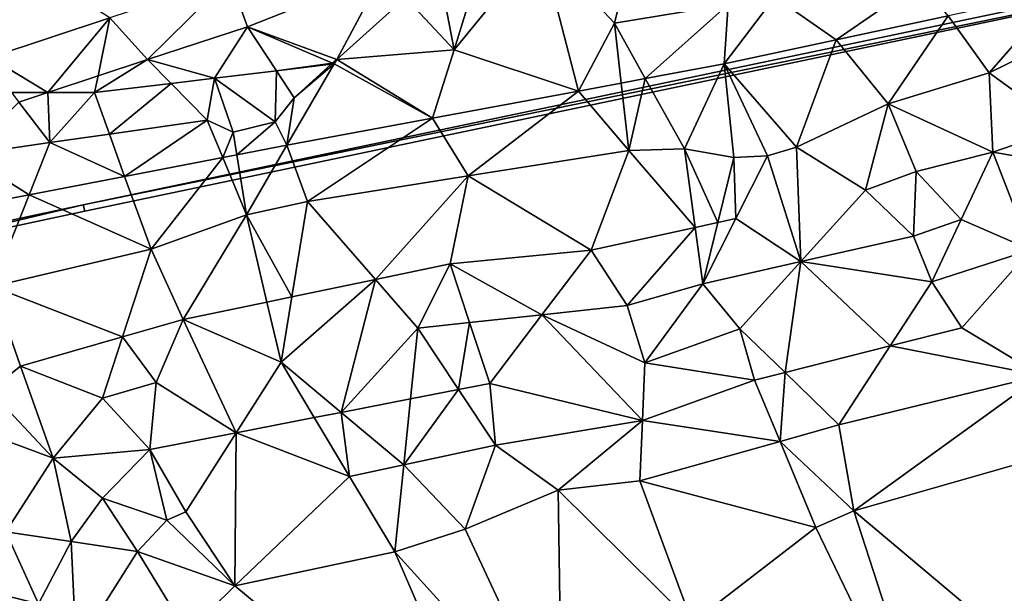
# Model space of a CAD drawing. Header units: inches. Extents: x 573046 to 573309, y 6670408 to 6670677.
# Tile 74 of 111: x 573198 to 573227, y 6670562 to 6670579. Entities that reach past the tile are written whole.
import ezdxf

# ---------------------------------------------------------------- set-up
doc = ezdxf.new("R2010")
doc.units = ezdxf.units.IN
doc.header["$MEASUREMENT"] = 0
for name, color, linetype in [('Objekter_Gjerde', 10, 'Continuous'), ('Objekter_Mur', 10, 'Continuous'), ('Terreng_ortofoto', 10, 'Continuous'), ('Veg', 10, 'Continuous')]:
    doc.layers.add(name, color=color, linetype=linetype)

msp = doc.modelspace()

# ---------------------------------------------------------------- linework, layer by layer
at = {"layer": 'Terreng_ortofoto'}
for points in [[(573196.35, 6670582.03, 216.26), (573196.723, 6670578.343, 216.227), (573200.337, 6670579.537, 216.213)], [(573216.179, 6670582.025, 216), (573213.3, 6670581.762, 216), (573215.525, 6670579.375, 216.085)], [(573216.179, 6670582.025, 216), (573215.525, 6670579.375, 216.085), (573218.942, 6670579.938, 216.067)], [(573211.63, 6670581.61, 216), (573210.7, 6670578.58, 216.11), (573213.3, 6670581.762, 216)], [(573213.3, 6670581.762, 216), (573210.7, 6670578.58, 216.11), (573214.44, 6670577.333, 215.557)], [(573213.3, 6670581.762, 216), (573214.44, 6670577.333, 215.557), (573215.525, 6670579.375, 216.085)], [(573211.63, 6670581.61, 216), (573210.23, 6670581.04, 216), (573210.7, 6670578.58, 216.11)], [(573203.95, 6670580.73, 216.2), (573204.479, 6670579.272, 216.21), (573208.549, 6670580.882, 216.175)], [(573208.549, 6670580.882, 216.175), (573204.479, 6670579.272, 216.21), (573207.166, 6670578.286, 216)], [(573208.549, 6670580.882, 216.175), (573207.166, 6670578.286, 216), (573209.236, 6670580.147, 216)], [(573210.23, 6670581.04, 216), (573209.236, 6670580.147, 216), (573210.7, 6670578.58, 216.11)], [(573203.95, 6670580.73, 216.2), (573200.337, 6670579.537, 216.213), (573201.473, 6670578.28, 216.242)], [(573203.95, 6670580.73, 216.2), (573201.473, 6670578.28, 216.242), (573204.479, 6670579.272, 216.21)], [(573224.73, 6670580.62, 215.985), (573220.35, 6670580.17, 216.06), (573222.2, 6670578.873, 215.657)], [(573224.73, 6670580.62, 215.985), (573222.2, 6670578.873, 215.657), (573225.57, 6670579.597, 215.723)], [(573225.57, 6670579.597, 215.723), (573226.8, 6670577.88, 216), (573228.92, 6670580.316, 215.79)], [(573229.95, 6670579.43, 216), (573228.92, 6670580.316, 215.79), (573226.8, 6670577.88, 216)], [(573209.236, 6670580.147, 216), (573207.166, 6670578.286, 216), (573210.7, 6670578.58, 216.11)], [(573218.942, 6670579.938, 216.067), (573215.525, 6670579.375, 216.085), (573216.452, 6670577.708, 215.572)], [(573218.83, 6670578.15, 215.59), (573218.942, 6670579.938, 216.067), (573216.452, 6670577.708, 215.572)], [(573220.35, 6670580.17, 216.06), (573218.942, 6670579.938, 216.067), (573218.83, 6670578.15, 215.59)], [(573220.35, 6670580.17, 216.06), (573218.83, 6670578.15, 215.59), (573222.2, 6670578.873, 215.657)], [(573200.337, 6670579.537, 216.213), (573196.723, 6670578.343, 216.227), (573198.468, 6670577.287, 216.274)], [(573200.337, 6670579.537, 216.213), (573198.468, 6670577.287, 216.274), (573199.981, 6670577.787, 216.258)], [(573201.473, 6670578.28, 216.242), (573200.337, 6670579.537, 216.213), (573199.981, 6670577.787, 216.258)], [(573215.525, 6670579.375, 216.085), (573214.44, 6670577.333, 215.557), (573215.729, 6670577.573, 215.566)], [(573215.525, 6670579.375, 216.085), (573215.729, 6670577.573, 215.566), (573216.452, 6670577.708, 215.572)], [(573225.57, 6670579.597, 215.723), (573222.2, 6670578.873, 215.657), (573223.76, 6670576.95, 216)], [(573225.57, 6670579.597, 215.723), (573223.76, 6670576.95, 216), (573226.8, 6670577.88, 216)], [(573229.95, 6670579.43, 216), (573226.8, 6670577.88, 216), (573229.07, 6670576.24, 217)], [(573204.479, 6670579.272, 216.21), (573201.473, 6670578.28, 216.242), (573203.487, 6670577.72, 216.21)], [(573204.479, 6670579.272, 216.21), (573203.487, 6670577.72, 216.21), (573205.349, 6670577.942, 216.184)], [(573204.479, 6670579.272, 216.21), (573205.349, 6670577.942, 216.184), (573207.04, 6670578.173, 216)], [(573204.479, 6670579.272, 216.21), (573207.04, 6670578.173, 216), (573207.166, 6670578.286, 216)], [(573218.83, 6670578.15, 215.59), (573221, 6670575.64, 216), (573222.2, 6670578.873, 215.657)], [(573222.2, 6670578.873, 215.657), (573221, 6670575.64, 216), (573223.76, 6670576.95, 216)], [(573207.166, 6670578.286, 216), (573210.05, 6670576.517, 215.523), (573210.7, 6670578.58, 216.11)], [(573210.7, 6670578.58, 216.11), (573210.05, 6670576.517, 215.523), (573214.44, 6670577.333, 215.557)], [(573196.723, 6670578.343, 216.227), (573197.38, 6670577.285, 216.285), (573198.468, 6670577.287, 216.274)], [(573201.473, 6670578.28, 216.242), (573199.981, 6670577.787, 216.258), (573199.88, 6670577.29, 216.26)], [(573202.18, 6670577.564, 216.228), (573201.473, 6670578.28, 216.242), (573199.88, 6670577.29, 216.26)], [(573203.487, 6670577.72, 216.21), (573201.473, 6670578.28, 216.242), (573202.18, 6670577.564, 216.228)], [(573207.04, 6670578.173, 216), (573205.349, 6670577.942, 216.184), (573207.003, 6670578.139, 216.161)], [(573205.88, 6670577.13, 216), (573207.003, 6670578.139, 216.161), (573205.349, 6670577.942, 216.184)], [(573205.88, 6670577.13, 216), (573205.66, 6670575.7, 215.49), (573207.093, 6670578.15, 216.16)], [(573207.093, 6670578.15, 216.16), (573205.66, 6670575.7, 215.49), (573210.05, 6670576.517, 215.523)], [(573205.88, 6670577.13, 216), (573207.093, 6670578.15, 216.16), (573207.003, 6670578.139, 216.161)], [(573207.04, 6670578.173, 216), (573207.003, 6670578.139, 216.161), (573207.093, 6670578.15, 216.16)], [(573207.04, 6670578.173, 216), (573207.093, 6670578.15, 216.16), (573207.166, 6670578.286, 216)], [(573207.093, 6670578.15, 216.16), (573210.05, 6670576.517, 215.523), (573207.166, 6670578.286, 216)], [(573218.83, 6670578.15, 215.59), (573216.452, 6670577.708, 215.572), (573217.63, 6670575.59, 216)], [(573218.83, 6670578.15, 215.59), (573217.63, 6670575.59, 216), (573219.12, 6670575.33, 216)], [(573218.83, 6670578.15, 215.59), (573219.12, 6670575.33, 216), (573220.13, 6670575.38, 216)], [(573218.83, 6670578.15, 215.59), (573220.13, 6670575.38, 216), (573221, 6670575.64, 216)], [(573205.31, 6670576.41, 216), (573205.349, 6670577.942, 216.184), (573203.487, 6670577.72, 216.21)], [(573205.31, 6670576.41, 216), (573205.88, 6670577.13, 216), (573205.349, 6670577.942, 216.184)], [(573226.8, 6670577.88, 216), (573223.76, 6670576.95, 216), (573226.91, 6670575.49, 217)], [(573226.8, 6670577.88, 216), (573226.91, 6670575.49, 217), (573229.07, 6670576.24, 217)], [(573198.468, 6670577.287, 216.274), (573199.88, 6670577.29, 216.26), (573199.981, 6670577.787, 216.258)], [(573202.18, 6670577.564, 216.228), (573199.88, 6670577.29, 216.26), (573200.326, 6670576.038, 216)], [(573203.27, 6670576.46, 216), (573202.18, 6670577.564, 216.228), (573200.326, 6670576.038, 216)], [(573203.487, 6670577.72, 216.21), (573202.18, 6670577.564, 216.228), (573203.27, 6670576.46, 216)], [(573203.487, 6670577.72, 216.21), (573203.27, 6670576.46, 216), (573204.05, 6670576.09, 216)], [(573205.31, 6670576.41, 216), (573203.487, 6670577.72, 216.21), (573204.05, 6670576.09, 216)], [(573214.44, 6670577.333, 215.557), (573215.96, 6670575.54, 216), (573215.729, 6670577.573, 215.566)], [(573216.452, 6670577.708, 215.572), (573215.729, 6670577.573, 215.566), (573215.96, 6670575.54, 216)], [(573217.63, 6670575.59, 216), (573216.452, 6670577.708, 215.572), (573215.96, 6670575.54, 216)], [(573198.468, 6670577.287, 216.274), (573197.38, 6670577.285, 216.285), (573197.598, 6670577, 216.245)], [(573198.468, 6670577.287, 216.274), (573197.598, 6670577, 216.245), (573198.53, 6670575.78, 216)], [(573198.468, 6670577.287, 216.274), (573198.53, 6670575.78, 216), (573199.88, 6670577.29, 216.26)], [(573199.88, 6670577.29, 216.26), (573198.53, 6670575.78, 216), (573200.326, 6670576.038, 216)], [(573214.44, 6670577.333, 215.557), (573210.05, 6670576.517, 215.523), (573211.125, 6670574.775, 216)], [(573214.44, 6670577.333, 215.557), (573211.125, 6670574.775, 216), (573215.96, 6670575.54, 216)], [(573198.53, 6670575.78, 216), (573197.598, 6670577, 216.245), (573196, 6670575.417, 216)], [(573205.31, 6670576.41, 216), (573205.66, 6670575.7, 215.49), (573205.88, 6670577.13, 216)], [(573221, 6670575.64, 216), (573223.08, 6670574.35, 217), (573223.76, 6670576.95, 216)], [(573224.61, 6670574.91, 217), (573223.76, 6670576.95, 216), (573223.08, 6670574.35, 217)], [(573226.91, 6670575.49, 217), (573223.76, 6670576.95, 216), (573224.61, 6670574.91, 217)], [(573203.27, 6670576.46, 216), (573200.326, 6670576.038, 216), (573200.78, 6670574.763, 215.357)], [(573203.27, 6670576.46, 216), (573200.78, 6670574.763, 215.357), (573203.736, 6670575.331, 215.437)], [(573203.27, 6670576.46, 216), (573203.736, 6670575.331, 215.437), (573204.05, 6670576.09, 216)], [(573205.31, 6670576.41, 216), (573204.05, 6670576.09, 216), (573204.159, 6670575.412, 215.449)], [(573205.31, 6670576.41, 216), (573204.159, 6670575.412, 215.449), (573205.66, 6670575.7, 215.49)], [(573205.66, 6670575.7, 215.49), (573206.29, 6670574.01, 216), (573210.05, 6670576.517, 215.523)], [(573206.29, 6670574.01, 216), (573211.125, 6670574.775, 216), (573210.05, 6670576.517, 215.523)], [(573204.05, 6670576.09, 216), (573203.736, 6670575.331, 215.437), (573204.159, 6670575.412, 215.449)], [(573226.91, 6670575.49, 217), (573230.17, 6670574.94, 218), (573229.07, 6670576.24, 217)], [(573198.53, 6670575.78, 216), (573196, 6670575.417, 216), (573197.907, 6670574.212, 215.278)], [(573200.78, 6670574.763, 215.357), (573198.53, 6670575.78, 216), (573197.907, 6670574.212, 215.278)], [(573200.78, 6670574.763, 215.357), (573200.326, 6670576.038, 216), (573198.53, 6670575.78, 216)], [(573205.66, 6670575.7, 215.49), (573204.159, 6670575.412, 215.449), (573204.45, 6670573.6, 216)], [(573205.66, 6670575.7, 215.49), (573204.45, 6670573.6, 216), (573206.29, 6670574.01, 216)], [(573214.82, 6670572.54, 217), (573215.96, 6670575.54, 216), (573211.125, 6670574.775, 216)], [(573217.95, 6670573.226, 217), (573215.96, 6670575.54, 216), (573214.82, 6670572.54, 217)], [(573217.63, 6670575.59, 216), (573215.96, 6670575.54, 216), (573217.95, 6670573.226, 217)], [(573217.63, 6670575.59, 216), (573217.95, 6670573.226, 217), (573218.637, 6670573.376, 217)], [(573217.63, 6670575.59, 216), (573218.637, 6670573.376, 217), (573219.12, 6670575.33, 216)], [(573221.132, 6670572.196, 218), (573221, 6670575.64, 216), (573220.13, 6670575.38, 216)], [(573221.132, 6670572.196, 218), (573223.08, 6670574.35, 217), (573221, 6670575.64, 216)], [(573226.91, 6670575.49, 217), (573224.61, 6670574.91, 217), (573225.96, 6670573.465, 218)], [(573228.06, 6670572.553, 219), (573226.91, 6670575.49, 217), (573225.96, 6670573.465, 218)], [(573228.06, 6670572.553, 219), (573230.17, 6670574.94, 218), (573226.91, 6670575.49, 217)], [(573195.9, 6670573.827, 215.223), (573197.907, 6670574.212, 215.278), (573196, 6670575.417, 216)], [(573203.736, 6670575.331, 215.437), (573200.78, 6670574.763, 215.357), (573201.58, 6670572.57, 216)], [(573204.45, 6670573.6, 216), (573203.736, 6670575.331, 215.437), (573201.58, 6670572.57, 216)], [(573204.45, 6670573.6, 216), (573204.159, 6670575.412, 215.449), (573203.736, 6670575.331, 215.437)], [(573219.12, 6670575.33, 216), (573218.637, 6670573.376, 217), (573219.175, 6670573.494, 217)], [(573219.12, 6670575.33, 216), (573219.175, 6670573.494, 217), (573220.13, 6670575.38, 216)], [(573221.132, 6670572.196, 218), (573220.13, 6670575.38, 216), (573219.175, 6670573.494, 217)], [(573224.52, 6670572.96, 218), (573224.61, 6670574.91, 217), (573223.08, 6670574.35, 217)], [(573224.52, 6670572.96, 218), (573225.96, 6670573.465, 218), (573224.61, 6670574.91, 217)], [(573201.58, 6670572.57, 216), (573200.78, 6670574.763, 215.357), (573197.907, 6670574.212, 215.278)], [(573208.332, 6670571.66, 217), (573211.125, 6670574.775, 216), (573206.29, 6670574.01, 216)], [(573208.332, 6670571.66, 217), (573210.58, 6670572.13, 217), (573211.125, 6670574.775, 216)], [(573214.82, 6670572.54, 217), (573211.125, 6670574.775, 216), (573210.58, 6670572.13, 217)], [(573221.132, 6670572.196, 218), (573224.52, 6670572.96, 218), (573223.08, 6670574.35, 217)], [(573196.81, 6670571.45, 216), (573197.907, 6670574.212, 215.278), (573195.9, 6670573.827, 215.223)], [(573201.58, 6670572.57, 216), (573197.907, 6670574.212, 215.278), (573196.81, 6670571.45, 216)], [(573205.815, 6670571.134, 217), (573206.29, 6670574.01, 216), (573204.45, 6670573.6, 216)], [(573205.815, 6670571.134, 217), (573208.332, 6670571.66, 217), (573206.29, 6670574.01, 216)], [(573202.54, 6670570.45, 217), (573204.45, 6670573.6, 216), (573201.58, 6670572.57, 216)], [(573202.54, 6670570.45, 217), (573205.066, 6670570.978, 217), (573204.45, 6670573.6, 216)], [(573205.815, 6670571.134, 217), (573204.45, 6670573.6, 216), (573205.066, 6670570.978, 217)], [(573218.18, 6670571.53, 218), (573219.175, 6670573.494, 217), (573218.637, 6670573.376, 217)], [(573218.18, 6670571.53, 218), (573221.132, 6670572.196, 218), (573219.175, 6670573.494, 217)], [(573225.08, 6670571.59, 219), (573225.96, 6670573.465, 218), (573224.52, 6670572.96, 218)], [(573225.08, 6670571.59, 219), (573228.06, 6670572.553, 219), (573225.96, 6670573.465, 218)], [(573217.95, 6670573.226, 217), (573214.82, 6670572.54, 217), (573215.91, 6670570.87, 218)], [(573218.18, 6670571.53, 218), (573217.95, 6670573.226, 217), (573215.91, 6670570.87, 218)], [(573218.18, 6670571.53, 218), (573218.637, 6670573.376, 217), (573217.95, 6670573.226, 217)], [(573225.08, 6670571.59, 219), (573224.52, 6670572.96, 218), (573221.132, 6670572.196, 218)], [(573201.58, 6670572.57, 216), (573196.81, 6670571.45, 216), (573200.721, 6670569.929, 217)], [(573202.54, 6670570.45, 217), (573201.58, 6670572.57, 216), (573200.721, 6670569.929, 217)], [(573214.82, 6670572.54, 217), (573210.58, 6670572.13, 217), (573213.343, 6670570.593, 218)], [(573214.82, 6670572.54, 217), (573213.343, 6670570.593, 218), (573215.91, 6670570.87, 218)], [(573225.08, 6670571.59, 219), (573225.98, 6670570.2, 220), (573228.06, 6670572.553, 219)], [(573225.98, 6670570.2, 220), (573228.37, 6670568.77, 221), (573228.06, 6670572.553, 219)], [(573208.332, 6670571.66, 217), (573209.61, 6670570.19, 218), (573210.58, 6670572.13, 217)], [(573210.58, 6670572.13, 217), (573209.61, 6670570.19, 218), (573211.164, 6670570.358, 218)], [(573210.58, 6670572.13, 217), (573211.164, 6670570.358, 218), (573213.343, 6670570.593, 218)], [(573218.18, 6670571.53, 218), (573219.3, 6670570.17, 219), (573221.132, 6670572.196, 218)], [(573221.132, 6670572.196, 218), (573219.3, 6670570.17, 219), (573220.658, 6670568.853, 220)], [(573221.132, 6670572.196, 218), (573220.658, 6670568.853, 220), (573223.822, 6670569.654, 220)], [(573225.08, 6670571.59, 219), (573221.132, 6670572.196, 218), (573223.822, 6670569.654, 220)], [(573205.815, 6670571.134, 217), (573205.49, 6670569.17, 218), (573208.332, 6670571.66, 217)], [(573205.49, 6670569.17, 218), (573207.298, 6670567.655, 219), (573208.332, 6670571.66, 217)], [(573208.332, 6670571.66, 217), (573207.298, 6670567.655, 219), (573209.61, 6670570.19, 218)], [(573196.81, 6670571.45, 216), (573196.72, 6670568.31, 217), (573197.65, 6670569.05, 217)], [(573196.81, 6670571.45, 216), (573197.65, 6670569.05, 217), (573200.721, 6670569.929, 217)], [(573218.18, 6670571.53, 218), (573215.91, 6670570.87, 218), (573216.44, 6670569.15, 219)], [(573218.18, 6670571.53, 218), (573216.44, 6670569.15, 219), (573219.3, 6670570.17, 219)], [(573225.08, 6670571.59, 219), (573223.822, 6670569.654, 220), (573225.98, 6670570.2, 220)], [(573205.815, 6670571.134, 217), (573205.066, 6670570.978, 217), (573205.49, 6670569.17, 218)], [(573202.54, 6670570.45, 217), (573205.49, 6670569.17, 218), (573205.066, 6670570.978, 217)], [(573213.343, 6670570.593, 218), (573216.44, 6670569.15, 219), (573215.91, 6670570.87, 218)], [(573202.54, 6670570.45, 217), (573200.721, 6670569.929, 217), (573201.73, 6670568.55, 218)], [(573202.54, 6670570.45, 217), (573201.73, 6670568.55, 218), (573204.136, 6670567.042, 219)], [(573202.54, 6670570.45, 217), (573204.136, 6670567.042, 219), (573205.49, 6670569.17, 218)], [(573211.77, 6670568.52, 219), (573213.343, 6670570.593, 218), (573211.164, 6670570.358, 218)], [(573211.77, 6670568.52, 219), (573216.37, 6670567.41, 220), (573213.343, 6670570.593, 218)], [(573213.343, 6670570.593, 218), (573216.37, 6670567.41, 220), (573216.44, 6670569.15, 219)], [(573207.298, 6670567.655, 219), (573209.389, 6670568.059, 219), (573209.61, 6670570.19, 218)], [(573209.61, 6670570.19, 218), (573209.389, 6670568.059, 219), (573210.835, 6670568.339, 219)], [(573211.164, 6670570.358, 218), (573209.61, 6670570.19, 218), (573210.835, 6670568.339, 219)], [(573211.77, 6670568.52, 219), (573211.164, 6670570.358, 218), (573210.835, 6670568.339, 219)], [(573219.3, 6670570.17, 219), (573216.44, 6670569.15, 219), (573219.74, 6670568.62, 220)], [(573219.3, 6670570.17, 219), (573219.74, 6670568.62, 220), (573220.658, 6670568.853, 220)], [(573225.98, 6670570.2, 220), (573223.822, 6670569.654, 220), (573228.37, 6670568.77, 221)], [(573197.65, 6670569.05, 217), (573200.12, 6670568.08, 218), (573200.721, 6670569.929, 217)], [(573201.73, 6670568.55, 218), (573200.721, 6670569.929, 217), (573200.12, 6670568.08, 218)], [(573222.28, 6670567.28, 221), (573223.822, 6670569.654, 220), (573220.658, 6670568.853, 220)], [(573228.37, 6670568.77, 221), (573223.822, 6670569.654, 220), (573222.28, 6670567.28, 221)], [(573197.65, 6670569.05, 217), (573196.72, 6670568.31, 217), (573198.63, 6670566.27, 218)], [(573197.65, 6670569.05, 217), (573198.63, 6670566.27, 218), (573200.12, 6670568.08, 218)], [(573205.49, 6670569.17, 218), (573204.136, 6670567.042, 219), (573206.49, 6670567.498, 219)], [(573205.49, 6670569.17, 218), (573206.49, 6670567.498, 219), (573207.298, 6670567.655, 219)], [(573219.74, 6670568.62, 220), (573216.44, 6670569.15, 219), (573216.37, 6670567.41, 220)], [(573220.658, 6670568.853, 220), (573219.74, 6670568.62, 220), (573220.508, 6670566.78, 221)], [(573222.28, 6670567.28, 221), (573220.658, 6670568.853, 220), (573220.508, 6670566.78, 221)], [(573228.37, 6670568.77, 221), (573222.28, 6670567.28, 221), (573222.73, 6670564.69, 222)], [(573228.37, 6670568.77, 221), (573222.73, 6670564.69, 222), (573231.16, 6670567.1, 222)], [(573201.73, 6670568.55, 218), (573200.12, 6670568.08, 218), (573201.54, 6670566.54, 219)], [(573201.73, 6670568.55, 218), (573201.54, 6670566.54, 219), (573204.136, 6670567.042, 219)], [(573211.77, 6670568.52, 219), (573210.835, 6670568.339, 219), (573211.94, 6670566.67, 220)], [(573211.77, 6670568.52, 219), (573211.94, 6670566.67, 220), (573216.37, 6670567.41, 220)], [(573219.74, 6670568.62, 220), (573216.37, 6670567.41, 220), (573220.508, 6670566.78, 221)], [(573196.72, 6670568.31, 217), (573195.87, 6670567.3, 217), (573198.63, 6670566.27, 218)], [(573200.12, 6670568.08, 218), (573198.63, 6670566.27, 218), (573201.54, 6670566.54, 219)], [(573209.183, 6670566.075, 220), (573211.94, 6670566.67, 220), (573210.835, 6670568.339, 219)], [(573209.183, 6670566.075, 220), (573210.835, 6670568.339, 219), (573209.389, 6670568.059, 219)], [(573207.298, 6670567.655, 219), (573209.183, 6670566.075, 220), (573209.389, 6670568.059, 219)], [(573207.551, 6670565.723, 220), (573206.49, 6670567.498, 219), (573204.136, 6670567.042, 219)], [(573207.551, 6670565.723, 220), (573207.298, 6670567.655, 219), (573206.49, 6670567.498, 219)], [(573207.551, 6670565.723, 220), (573209.183, 6670566.075, 220), (573207.298, 6670567.655, 219)], [(573195.87, 6670567.3, 217), (573197.21, 6670564.06, 218), (573198.63, 6670566.27, 218)], [(573216.37, 6670567.41, 220), (573211.94, 6670566.67, 220), (573213.83, 6670565.31, 221)], [(573216.37, 6670567.41, 220), (573213.83, 6670565.31, 221), (573216.29, 6670565.59, 221)], [(573220.508, 6670566.78, 221), (573216.37, 6670567.41, 220), (573216.29, 6670565.59, 221)], [(573222.28, 6670567.28, 221), (573220.508, 6670566.78, 221), (573222.73, 6670564.69, 222)], [(573204.136, 6670567.042, 219), (573201.54, 6670566.54, 219), (573202.62, 6670564.66, 220)], [(573204.136, 6670567.042, 219), (573202.62, 6670564.66, 220), (573204.1, 6670562.43, 221)], [(573207.551, 6670565.723, 220), (573204.136, 6670567.042, 219), (573204.1, 6670562.43, 221)], [(573231.16, 6670567.1, 222), (573222.73, 6670564.69, 222), (573230.11, 6670558.47, 223)], [(573209.183, 6670566.075, 220), (573211.03, 6670564.14, 221), (573211.94, 6670566.67, 220)], [(573211.94, 6670566.67, 220), (573211.03, 6670564.14, 221), (573213.83, 6670565.31, 221)], [(573220.508, 6670566.78, 221), (573216.29, 6670565.59, 221), (573221.59, 6670564.19, 222)], [(573220.508, 6670566.78, 221), (573221.59, 6670564.19, 222), (573222.73, 6670564.69, 222)], [(573201.54, 6670566.54, 219), (573198.63, 6670566.27, 218), (573200.12, 6670565.07, 219)], [(573201.54, 6670566.54, 219), (573200.12, 6670565.07, 219), (573202.05, 6670564.41, 220)], [(573201.54, 6670566.54, 219), (573202.05, 6670564.41, 220), (573202.62, 6670564.66, 220)], [(573198.63, 6670566.27, 218), (573197.21, 6670564.06, 218), (573199.17, 6670563.76, 219)], [(573198.63, 6670566.27, 218), (573199.17, 6670563.76, 219), (573200.12, 6670565.07, 219)], [(573207.551, 6670565.723, 220), (573208.91, 6670563.45, 221), (573209.183, 6670566.075, 220)], [(573209.183, 6670566.075, 220), (573208.91, 6670563.45, 221), (573211.03, 6670564.14, 221)], [(573207.551, 6670565.723, 220), (573204.1, 6670562.43, 221), (573208.91, 6670563.45, 221)], [(573217.86, 6670561.31, 222), (573216.29, 6670565.59, 221), (573213.83, 6670565.31, 221)], [(573221.59, 6670564.19, 222), (573216.29, 6670565.59, 221), (573217.86, 6670561.31, 222)], [(573213.83, 6670565.31, 221), (573211.03, 6670564.14, 221), (573213.94, 6670557.9, 222)], [(573217.86, 6670561.31, 222), (573213.83, 6670565.31, 221), (573213.94, 6670557.9, 222)], [(573200.12, 6670565.07, 219), (573199.17, 6670563.76, 219), (573201.17, 6670563.46, 220)], [(573200.12, 6670565.07, 219), (573201.17, 6670563.46, 220), (573202.05, 6670564.41, 220)], [(573202.62, 6670564.66, 220), (573202.05, 6670564.41, 220), (573204.1, 6670562.43, 221)], [(573222.73, 6670564.69, 222), (573221.59, 6670564.19, 222), (573225.56, 6670555.95, 223)], [(573230.11, 6670558.47, 223), (573222.73, 6670564.69, 222), (573225.56, 6670555.95, 223)], [(573204.1, 6670562.43, 221), (573202.05, 6670564.41, 220), (573201.17, 6670563.46, 220)], [(573197.21, 6670564.06, 218), (573196.48, 6670562.31, 218), (573198.19, 6670561.89, 219)], [(573197.21, 6670564.06, 218), (573198.19, 6670561.89, 219), (573199.17, 6670563.76, 219)], [(573208.91, 6670563.45, 221), (573213.94, 6670557.9, 222), (573211.03, 6670564.14, 221)], [(573221.59, 6670564.19, 222), (573217.86, 6670561.31, 222), (573225.56, 6670555.95, 223)], [(573198.19, 6670561.89, 219), (573199.32, 6670560.54, 220), (573199.17, 6670563.76, 219)], [(573199.32, 6670560.54, 220), (573201.17, 6670563.46, 220), (573199.17, 6670563.76, 219)], [(573202.66, 6670561.01, 221), (573201.17, 6670563.46, 220), (573199.32, 6670560.54, 220)], [(573204.1, 6670562.43, 221), (573201.17, 6670563.46, 220), (573202.66, 6670561.01, 221)], [(573208.91, 6670563.45, 221), (573204.1, 6670562.43, 221), (573212.31, 6670555.61, 222)], [(573208.91, 6670563.45, 221), (573212.31, 6670555.61, 222), (573213.94, 6670557.9, 222)], [(573204.1, 6670562.43, 221), (573202.66, 6670561.01, 221), (573212.31, 6670555.61, 222)], [(573196.48, 6670562.31, 218), (573195.63, 6670560.91, 218), (573198.19, 6670561.89, 219)]]:
    msp.add_3dface(points, dxfattribs=at)
at = {"layer": 'Veg', "color": 7}
msp.add_3dface([(573196.723, 6670578.343, 216.227), (573200.337, 6670579.537, 216.213), (573196.35, 6670582.03, 216.26)], dxfattribs=at)

# ---------------------------------------------------------------- meshes
at = {"layer": 'Objekter_Gjerde', "color": 24, "true_color": 0xaa170d}
mesh = msp.add_polyface(dxfattribs=at)
corners = [(573191.141, 6670494.29, 221.39), (573190.959, 6670494.21, 221.39), (573196.659, 6670481.868, 221.35), (573196.841, 6670481.952, 221.35), (573188.043, 6670501.606, 221.2), (573187.857, 6670501.534, 221.2), (573186.327, 6670506.505, 221.14), (573186.133, 6670506.455, 221.14), (573262.36, 6670586.863, 217.46), (573262.32, 6670587.059, 217.46), (573236.564, 6670581.691, 216.68), (573236.576, 6670581.489, 216.68), (573184.31, 6670517.029, 220.85), (573199.534, 6670573.908, 216.26), (573184.18, 6670520.28, 220.75), (573184.51, 6670517.049, 220.85), (573183.24, 6670528.687, 220.21), (573183.04, 6670528.673, 220.21), (573183.05, 6670535.637, 219.7), (573190.9, 6670572.056, 216.26), (573191.06, 6670571.886, 216.26), (573189.623, 6670567.546, 217.63), (573184.38, 6670520.298, 220.75), (573183.721, 6670541.701, 219.33), (573183.25, 6670535.625, 219.7), (573184.199, 6670544.406, 219.1), (573184.001, 6670544.434, 219.1), (573184.768, 6670547.668, 218.71), (573184.572, 6670547.71, 218.71), (573183.919, 6670541.677, 219.33), (573199.586, 6670573.714, 216.26), (573189.817, 6670567.494, 217.63), (573191.141, 6670494.29, 220.688), (573190.959, 6670494.21, 220.621), (573196.659, 6670481.868, 220.275), (573196.841, 6670481.952, 220.299), (573188.043, 6670501.606, 220.489), (573187.857, 6670501.534, 220.438), (573186.327, 6670506.505, 220.686), (573186.133, 6670506.455, 220.562), (573236.564, 6670581.691, 216.218), (573262.36, 6670586.863, 216.358), (573262.32, 6670587.059, 216.319), (573236.576, 6670581.489, 216.282), (573184.51, 6670517.049, 220.114), (573184.31, 6670517.029, 220.073), (573199.534, 6670573.908, 215.492), (573190.9, 6670572.056, 215.34), (573191.06, 6670571.886, 215.372), (573184.18, 6670520.28, 220.141), (573183.24, 6670528.687, 219.319), (573183.04, 6670528.673, 219.258), (573183.25, 6670535.625, 219.15), (573183.05, 6670535.637, 219.091), (573189.623, 6670567.546, 216.319), (573183.919, 6670541.677, 218.61), (573183.721, 6670541.701, 218.543), (573189.817, 6670567.494, 216.328), (573184.572, 6670547.71, 218.273), (573184.38, 6670520.298, 220.18), (573184.199, 6670544.406, 218.534), (573184.001, 6670544.434, 218.473), (573184.768, 6670547.668, 218.331), (573199.586, 6670573.714, 215.564)]
mesh.append_faces([[corners[k] for k in face] for face in [(19, 13, 46), (19, 46, 47), (19, 13, 46), (19, 46, 47), (30, 20, 63), (20, 48, 63), (30, 20, 63), (20, 48, 63), (13, 10, 40), (13, 40, 46), (13, 10, 40), (13, 40, 46), (11, 30, 43), (30, 63, 43), (11, 30, 43), (30, 63, 43), (21, 19, 54), (19, 47, 54), (21, 19, 54), (19, 47, 54), (20, 31, 57), (20, 57, 48), (20, 31, 57), (20, 57, 48), (10, 9, 42), (10, 42, 40), (10, 9, 42), (10, 42, 40), (8, 11, 41), (11, 43, 41), (8, 11, 41), (11, 43, 41), (9, 8, 41), (9, 41, 42), (9, 8, 41), (9, 41, 42), (28, 21, 58), (21, 54, 58), (28, 21, 58), (21, 54, 58), (31, 27, 62), (31, 62, 57), (31, 27, 62), (31, 62, 57), (26, 28, 61), (28, 58, 61), (26, 28, 61), (28, 58, 61), (27, 25, 60), (27, 60, 62), (27, 25, 60), (27, 60, 62), (23, 26, 56), (26, 61, 56), (23, 26, 56), (26, 61, 56), (25, 29, 55), (25, 55, 60), (25, 29, 55), (25, 55, 60), (18, 23, 53), (23, 56, 53), (18, 23, 53), (23, 56, 53), (29, 24, 52), (29, 52, 55), (29, 24, 52), (29, 52, 55), (17, 18, 51), (18, 53, 51), (17, 18, 51), (18, 53, 51), (24, 16, 50), (24, 50, 52), (24, 16, 50), (24, 50, 52), (14, 17, 49), (17, 51, 49), (14, 17, 49), (17, 51, 49), (16, 22, 59), (16, 59, 50), (16, 22, 59), (16, 59, 50), (12, 14, 45), (14, 49, 45), (12, 14, 45), (14, 49, 45), (22, 15, 44), (22, 44, 59), (22, 15, 44), (22, 44, 59), (7, 12, 39), (12, 45, 39), (7, 12, 39), (12, 45, 39), (15, 6, 38), (15, 38, 44), (15, 6, 38), (15, 38, 44), (3, 2, 35), (2, 34, 35), (3, 2, 35), (2, 34, 35), (5, 7, 39), (5, 39, 37), (5, 7, 39), (5, 39, 37), (2, 1, 33), (2, 33, 34), (2, 1, 33), (2, 33, 34), (6, 4, 38), (4, 36, 38), (6, 4, 38), (4, 36, 38), (0, 3, 32), (3, 35, 32), (0, 3, 32), (3, 35, 32), (1, 5, 33), (5, 37, 33), (1, 5, 33), (5, 37, 33), (4, 0, 32), (4, 32, 36), (4, 0, 32), (4, 32, 36), (57, 48, 54), (63, 46, 48), (57, 58, 62), (63, 43, 46), (62, 61, 60), (55, 60, 56), (55, 53, 52), (44, 39, 38), (59, 49, 44), (52, 51, 50), (62, 58, 61), (60, 61, 56), (38, 37, 36), (59, 50, 49), (57, 54, 58), (55, 56, 53), (48, 47, 54), (52, 53, 51), (49, 50, 51), (49, 45, 44), (36, 33, 32), (46, 43, 40), (46, 47, 48), (44, 45, 39), (43, 41, 40), (40, 41, 42), (38, 39, 37), (36, 37, 33), (34, 35, 32), (32, 33, 34), (31, 20, 21), (30, 13, 20), (31, 21, 27), (29, 25, 23), (27, 26, 25), (30, 11, 13), (29, 23, 24), (6, 5, 4), (15, 12, 6), (24, 18, 16), (21, 28, 27), (27, 28, 26), (23, 25, 26), (23, 18, 24), (22, 14, 15), (22, 16, 14), (20, 19, 21), (13, 19, 20), (18, 17, 16), (14, 16, 17), (14, 12, 15), (4, 1, 0), (11, 10, 13), (12, 7, 6), (11, 8, 10), (8, 9, 10), (6, 7, 5), (4, 5, 1), (2, 3, 0), (0, 1, 2)]], dxfattribs={"color": 25})
mesh = msp.add_polyface(dxfattribs=at)
corners = [(573191.141, 6670494.29, 221.39), (573190.959, 6670494.21, 221.39), (573196.659, 6670481.868, 221.35), (573196.841, 6670481.952, 221.35), (573188.043, 6670501.606, 221.2), (573187.857, 6670501.534, 221.2), (573186.327, 6670506.505, 221.14), (573186.133, 6670506.455, 221.14), (573262.36, 6670586.863, 217.46), (573262.32, 6670587.059, 217.46), (573236.564, 6670581.691, 216.68), (573236.576, 6670581.489, 216.68), (573184.31, 6670517.029, 220.85), (573199.534, 6670573.908, 216.26), (573184.18, 6670520.28, 220.75), (573184.51, 6670517.049, 220.85), (573183.24, 6670528.687, 220.21), (573183.04, 6670528.673, 220.21), (573183.05, 6670535.637, 219.7), (573190.9, 6670572.056, 216.26), (573191.06, 6670571.886, 216.26), (573189.623, 6670567.546, 217.63), (573184.38, 6670520.298, 220.75), (573183.721, 6670541.701, 219.33), (573183.25, 6670535.625, 219.7), (573184.199, 6670544.406, 219.1), (573184.001, 6670544.434, 219.1), (573184.768, 6670547.668, 218.71), (573184.572, 6670547.71, 218.71), (573183.919, 6670541.677, 219.33), (573199.586, 6670573.714, 216.26), (573189.817, 6670567.494, 217.63), (573191.141, 6670494.29, 220.688), (573190.959, 6670494.21, 220.621), (573196.659, 6670481.868, 220.275), (573196.841, 6670481.952, 220.299), (573188.043, 6670501.606, 220.489), (573187.857, 6670501.534, 220.438), (573186.327, 6670506.505, 220.686), (573186.133, 6670506.455, 220.562), (573236.564, 6670581.691, 216.218), (573262.36, 6670586.863, 216.358), (573262.32, 6670587.059, 216.319), (573236.576, 6670581.489, 216.282), (573184.51, 6670517.049, 220.114), (573184.31, 6670517.029, 220.073), (573199.534, 6670573.908, 215.492), (573190.9, 6670572.056, 215.34), (573191.06, 6670571.886, 215.372), (573184.18, 6670520.28, 220.141), (573183.24, 6670528.687, 219.319), (573183.04, 6670528.673, 219.258), (573183.25, 6670535.625, 219.15), (573183.05, 6670535.637, 219.091), (573189.623, 6670567.546, 216.319), (573183.919, 6670541.677, 218.61), (573183.721, 6670541.701, 218.543), (573189.817, 6670567.494, 216.328), (573184.572, 6670547.71, 218.273), (573184.38, 6670520.298, 220.18), (573184.199, 6670544.406, 218.534), (573184.001, 6670544.434, 218.473), (573184.768, 6670547.668, 218.331), (573199.586, 6670573.714, 215.564)]
mesh.append_faces([[corners[k] for k in face] for face in [(19, 13, 46), (19, 46, 47), (19, 13, 46), (19, 46, 47), (30, 20, 63), (20, 48, 63), (30, 20, 63), (20, 48, 63), (13, 10, 40), (13, 40, 46), (13, 10, 40), (13, 40, 46), (11, 30, 43), (30, 63, 43), (11, 30, 43), (30, 63, 43), (21, 19, 54), (19, 47, 54), (21, 19, 54), (19, 47, 54), (20, 31, 57), (20, 57, 48), (20, 31, 57), (20, 57, 48), (10, 9, 42), (10, 42, 40), (10, 9, 42), (10, 42, 40), (8, 11, 41), (11, 43, 41), (8, 11, 41), (11, 43, 41), (9, 8, 41), (9, 41, 42), (9, 8, 41), (9, 41, 42), (28, 21, 58), (21, 54, 58), (28, 21, 58), (21, 54, 58), (31, 27, 62), (31, 62, 57), (31, 27, 62), (31, 62, 57), (26, 28, 61), (28, 58, 61), (26, 28, 61), (28, 58, 61), (27, 25, 60), (27, 60, 62), (27, 25, 60), (27, 60, 62), (23, 26, 56), (26, 61, 56), (23, 26, 56), (26, 61, 56), (25, 29, 55), (25, 55, 60), (25, 29, 55), (25, 55, 60), (18, 23, 53), (23, 56, 53), (18, 23, 53), (23, 56, 53), (29, 24, 52), (29, 52, 55), (29, 24, 52), (29, 52, 55), (17, 18, 51), (18, 53, 51), (17, 18, 51), (18, 53, 51), (24, 16, 50), (24, 50, 52), (24, 16, 50), (24, 50, 52), (14, 17, 49), (17, 51, 49), (14, 17, 49), (17, 51, 49), (16, 22, 59), (16, 59, 50), (16, 22, 59), (16, 59, 50), (12, 14, 45), (14, 49, 45), (12, 14, 45), (14, 49, 45), (22, 15, 44), (22, 44, 59), (22, 15, 44), (22, 44, 59), (7, 12, 39), (12, 45, 39), (7, 12, 39), (12, 45, 39), (15, 6, 38), (15, 38, 44), (15, 6, 38), (15, 38, 44), (3, 2, 35), (2, 34, 35), (3, 2, 35), (2, 34, 35), (5, 7, 39), (5, 39, 37), (5, 7, 39), (5, 39, 37), (2, 1, 33), (2, 33, 34), (2, 1, 33), (2, 33, 34), (6, 4, 38), (4, 36, 38), (6, 4, 38), (4, 36, 38), (0, 3, 32), (3, 35, 32), (0, 3, 32), (3, 35, 32), (1, 5, 33), (5, 37, 33), (1, 5, 33), (5, 37, 33), (4, 0, 32), (4, 32, 36), (4, 0, 32), (4, 32, 36), (57, 48, 54), (63, 46, 48), (57, 58, 62), (63, 43, 46), (62, 61, 60), (55, 60, 56), (55, 53, 52), (44, 39, 38), (59, 49, 44), (52, 51, 50), (62, 58, 61), (60, 61, 56), (38, 37, 36), (59, 50, 49), (57, 54, 58), (55, 56, 53), (48, 47, 54), (52, 53, 51), (49, 50, 51), (49, 45, 44), (36, 33, 32), (46, 43, 40), (46, 47, 48), (44, 45, 39), (43, 41, 40), (40, 41, 42), (38, 39, 37), (36, 37, 33), (34, 35, 32), (32, 33, 34), (31, 20, 21), (30, 13, 20), (31, 21, 27), (29, 25, 23), (27, 26, 25), (30, 11, 13), (29, 23, 24), (6, 5, 4), (15, 12, 6), (24, 18, 16), (21, 28, 27), (27, 28, 26), (23, 25, 26), (23, 18, 24), (22, 14, 15), (22, 16, 14), (20, 19, 21), (13, 19, 20), (18, 17, 16), (14, 16, 17), (14, 12, 15), (4, 1, 0), (11, 10, 13), (12, 7, 6), (11, 8, 10), (8, 9, 10), (6, 7, 5), (4, 5, 1), (2, 3, 0), (0, 1, 2)]])
at = {"layer": 'Objekter_Mur', "color": 24, "true_color": 0xaa170d}
mesh = msp.add_polyface(dxfattribs=at)
corners = [(573175.494, 6670634.688, 219.255), (573176.783, 6670634.982, 218.255), (573175.494, 6670634.688, 218.255), (573176.783, 6670634.982, 219.255), (573176.92, 6670634.381, 219.255), (573176.92, 6670634.381, 218.255), (573175.63, 6670634.09, 219.255), (573175.63, 6670634.09, 218.255), (573176.783, 6670634.982, 219.44), (573175.494, 6670634.688, 219.44), (573175.494, 6670634.688, 218.44), (573229.31, 6670508.859, 226.51), (573229.25, 6670509.592, 226.51), (573229.25, 6670509.592, 225.51), (573229.31, 6670508.859, 225.51), (573229.25, 6670509.592, 226.693), (573229.186, 6670510.38, 226.693), (573229.186, 6670510.38, 225.693), (573229.25, 6670509.592, 225.693), (573229.186, 6670510.38, 226.892), (573229.122, 6670511.167, 226.892), (573229.122, 6670511.167, 225.892), (573229.186, 6670510.38, 225.892), (573229.122, 6670511.167, 227.09), (573229.058, 6670511.955, 227.09), (573229.058, 6670511.955, 226.09), (573229.122, 6670511.167, 226.09), (573230.619, 6670512.037, 226.09), (573230.619, 6670512.037, 227.274), (573229.058, 6670511.955, 227.274), (573229.058, 6670511.955, 226.274), (573229.003, 6670512.625, 227.274), (573229.003, 6670512.625, 226.274), (573230.605, 6670512.709, 226.274), (573230.605, 6670512.709, 227.392), (573229.003, 6670512.625, 227.392), (573229.003, 6670512.625, 226.392), (573228.98, 6670512.91, 227.392), (573228.98, 6670512.91, 226.392), (573230.6, 6670512.93, 226.392), (573230.6, 6670512.93, 227.392)]
mesh.append_faces([[corners[k] for k in face] for face in [(0, 1, 2), (3, 4, 5), (3, 5, 1), (4, 6, 7), (4, 7, 5), (6, 0, 2), (6, 2, 7), (0, 1, 2), (3, 4, 5), (3, 5, 1), (4, 6, 7), (4, 7, 5), (6, 0, 2), (6, 2, 7), (8, 9, 10), (8, 9, 10), (11, 12, 13), (11, 13, 14), (11, 12, 13), (11, 13, 14), (15, 16, 17), (15, 17, 18), (15, 16, 17), (15, 17, 18), (19, 20, 21), (19, 21, 22), (19, 20, 21), (19, 21, 22), (23, 24, 25), (23, 25, 26), (24, 27, 25), (23, 24, 25), (23, 25, 26), (24, 27, 25), (28, 29, 30), (29, 31, 32), (29, 32, 30), (31, 33, 32), (28, 29, 30), (29, 31, 32), (29, 32, 30), (31, 33, 32), (34, 35, 36), (35, 37, 38), (35, 38, 36), (37, 39, 38), (34, 35, 36), (35, 37, 38), (35, 38, 36), (37, 39, 38), (40, 37, 35), (0, 6, 3), (6, 4, 3), (28, 31, 29)]], dxfattribs={"color": 254})
mesh = msp.add_polyface(dxfattribs=at)
corners = [(573175.494, 6670634.688, 219.255), (573176.783, 6670634.982, 218.255), (573175.494, 6670634.688, 218.255), (573176.783, 6670634.982, 219.255), (573176.92, 6670634.381, 219.255), (573176.92, 6670634.381, 218.255), (573175.63, 6670634.09, 219.255), (573175.63, 6670634.09, 218.255), (573176.783, 6670634.982, 219.44), (573175.494, 6670634.688, 219.44), (573175.494, 6670634.688, 218.44), (573229.31, 6670508.859, 226.51), (573229.25, 6670509.592, 226.51), (573229.25, 6670509.592, 225.51), (573229.31, 6670508.859, 225.51), (573229.25, 6670509.592, 226.693), (573229.186, 6670510.38, 226.693), (573229.186, 6670510.38, 225.693), (573229.25, 6670509.592, 225.693), (573229.186, 6670510.38, 226.892), (573229.122, 6670511.167, 226.892), (573229.122, 6670511.167, 225.892), (573229.186, 6670510.38, 225.892), (573229.122, 6670511.167, 227.09), (573229.058, 6670511.955, 227.09), (573229.058, 6670511.955, 226.09), (573229.122, 6670511.167, 226.09), (573230.619, 6670512.037, 226.09), (573230.619, 6670512.037, 227.274), (573229.058, 6670511.955, 227.274), (573229.058, 6670511.955, 226.274), (573229.003, 6670512.625, 227.274), (573229.003, 6670512.625, 226.274), (573230.605, 6670512.709, 226.274), (573230.605, 6670512.709, 227.392), (573229.003, 6670512.625, 227.392), (573229.003, 6670512.625, 226.392), (573228.98, 6670512.91, 227.392), (573228.98, 6670512.91, 226.392), (573230.6, 6670512.93, 226.392), (573230.6, 6670512.93, 227.392)]
mesh.append_faces([[corners[k] for k in face] for face in [(0, 1, 2), (3, 4, 5), (3, 5, 1), (4, 6, 7), (4, 7, 5), (6, 0, 2), (6, 2, 7), (0, 1, 2), (3, 4, 5), (3, 5, 1), (4, 6, 7), (4, 7, 5), (6, 0, 2), (6, 2, 7), (8, 9, 10), (8, 9, 10), (11, 12, 13), (11, 13, 14), (11, 12, 13), (11, 13, 14), (15, 16, 17), (15, 17, 18), (15, 16, 17), (15, 17, 18), (19, 20, 21), (19, 21, 22), (19, 20, 21), (19, 21, 22), (23, 24, 25), (23, 25, 26), (24, 27, 25), (23, 24, 25), (23, 25, 26), (24, 27, 25), (28, 29, 30), (29, 31, 32), (29, 32, 30), (31, 33, 32), (28, 29, 30), (29, 31, 32), (29, 32, 30), (31, 33, 32), (34, 35, 36), (35, 37, 38), (35, 38, 36), (37, 39, 38), (34, 35, 36), (35, 37, 38), (35, 38, 36), (37, 39, 38), (40, 37, 35), (0, 6, 3), (6, 4, 3), (28, 31, 29)]])

doc.saveas('drawing.dxf')
